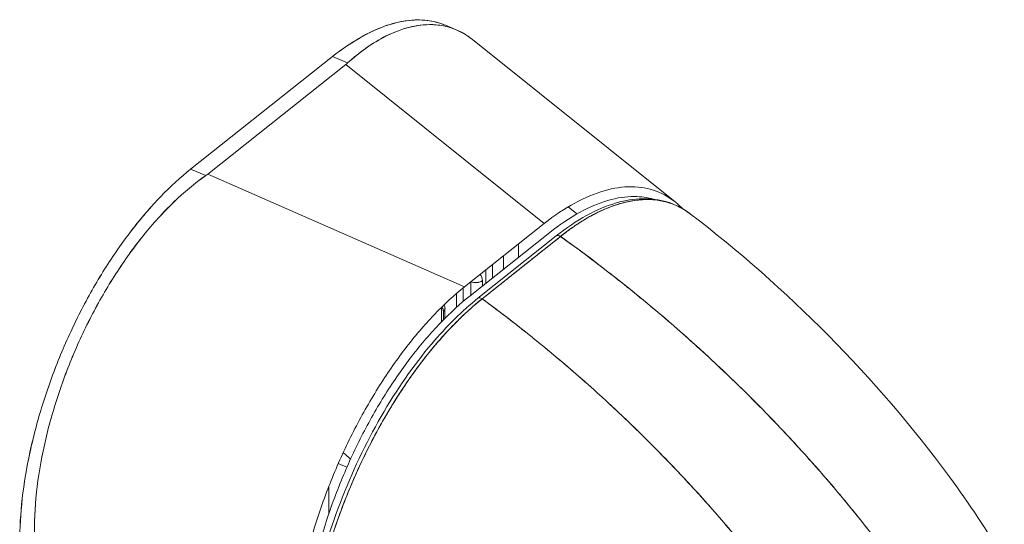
# Model space of a CAD drawing. Header units: inches. Extents: x 15 to 424, y 13 to 263.
# Tile 122 of 125: x 401.4 to 403.43, y 195.05 to 196.09. Entities that reach past the tile are written whole.
import ezdxf

# ---------------------------------------------------------------- set-up
doc = ezdxf.new("R2010")
doc.units = ezdxf.units.IN
doc.header["$LTSCALE"] = 26
doc.header["$MEASUREMENT"] = 0
doc.layers.add('Visible (ANSI)', color=7, linetype='Continuous', lineweight=5)

msp = doc.modelspace()

# ---------------------------------------------------------------- linework, layer by layer
at = {"layer": 'Visible (ANSI)'}
for p, q in [((402.2989, 196.0676), (402.2767, 196.0769)), ((402.7492, 195.7132), (402.3324, 196.0475)), ((402.0445, 196.0124), (401.7527, 195.7806)), ((402.0756, 195.9993), (402.0445, 196.0124)), ((401.7881, 195.7706), (402.0718, 195.9961)), ((402.4798, 195.6689), (402.0718, 195.9961)), ((402.0718, 195.9961), (402.4798, 195.6689)), ((401.7527, 195.7806), (401.7839, 195.7675)), ((401.7881, 195.7706), (402.316, 195.5387)), ((402.316, 195.5387), (401.7881, 195.7706)), ((401.7979, 195.7663), (401.7979, 195.7663)), ((402.5291, 195.7031), (402.5471, 195.6886)), ((402.4798, 195.6689), (402.316, 195.5387)), ((402.3274, 195.5202), (402.4912, 195.6504)), ((402.5047, 195.6433), (402.3436, 195.515)), ((402.5135, 195.6423), (402.3523, 195.514)), ((402.4273, 195.5996), (402.4273, 195.6272)), ((402.396, 195.5747), (402.396, 195.6023)), ((402.396, 195.6023), (402.396, 195.5747)), ((402.3737, 195.5846), (402.3737, 195.557)), ((402.3599, 195.5736), (402.3599, 195.546)), ((402.3599, 195.546), (402.3599, 195.5736)), ((402.2997, 195.5458), (402.2997, 195.5458)), ((402.3135, 195.5398), (402.3135, 195.5398)), ((402.329, 195.549), (402.329, 195.5214)), ((402.3528, 195.5404), (402.3528, 195.5513)), ((402.2997, 195.5251), (402.2997, 195.4967)), ((402.3135, 195.5088), (402.3135, 195.5367)), ((402.3484, 195.5158), (402.3484, 195.5158)), ((402.2688, 195.4668), (402.2688, 195.4965)), ((402.2726, 195.4875), (402.2726, 195.4707)), ((402.2758, 195.474), (402.2758, 195.4933)), ((402.0742, 195.1676), (402.0564, 195.1751)), ((402.0367, 195.0707), (402.0367, 195.1273))]:
    msp.add_line(p, q, dxfattribs=at)
msp.add_arc((402.2588, 195.4933), 0.0171, 0, 28.1787, dxfattribs=at)
for centre, major_axis, ratio, start_param, end_param in [((401.9813, 196.034), (0.1118, 0), 0.577354, 5.655062, 5.716136), ((401.6976, 195.8086), (0.1118, 0), 0.577355, 5.593608, 5.65469), ((402.5111, 195.6353), (-0.00638, 0.00801), 0.659823, 5.109657, 6.283185), ((402.5111, 195.6353), (-0.00638, 0.00801), 0.659808, 5.10974, 6.282913), ((402.339, 195.5571), (0.0106, -0.0134), 0.66056, 0.69351, 1.565489), ((402.339, 195.5571), (0.0171, 0), 0.57735, 4.090972, 5.654867), ((402.2588, 195.4933), (-0.0106, 0.0134), 0.66056, 3.835102, 4.49754), ((402.3499, 195.507), (-0.00638, 0.00801), 0.659839, 5.109771, 6.283185), ((402.3499, 195.507), (-0.00638, 0.00801), 0.659823, 5.109665, 6.283407), ((402.2588, 195.4933), (0.0171, 0), 0.57735, 5.654867, 6.282272), ((401.8986, 194.8434), (0.1519, 0.362), 0.479925, 6.085709, 6.188305)]:
    msp.add_ellipse(centre, major_axis=major_axis, ratio=ratio, start_param=start_param, end_param=end_param, dxfattribs=at)
for points, knots in [([(402.0445, 196.0124), (402.0635, 196.0275), (402.0825, 196.0406), (402.1013, 196.0513), (402.1183, 196.061), (402.1351, 196.0689), (402.1515, 196.0748), (402.1669, 196.0803), (402.182, 196.0841), (402.1967, 196.0861), (402.2112, 196.0881), (402.2253, 196.0883), (402.2388, 196.0867), (402.2521, 196.0852), (402.2647, 196.0819), (402.2767, 196.0769)], [0, 0, 0, 0, 0.1031793, 0.1031793, 0.1031793, 0.1964104, 0.1964104, 0.1964104, 0.2842721, 0.2842721, 0.2842721, 0.3717176, 0.3717176, 0.3717176, 0.4579486, 0.4579486, 0.4579486, 0.4579486]), ([(402.0445, 196.0124), (402.0654, 196.029), (402.0859, 196.0428), (402.1062, 196.054), (402.1264, 196.0652), (402.1465, 196.0738), (402.1658, 196.0794), (402.1852, 196.0851), (402.2037, 196.0879), (402.2214, 196.0878), (402.239, 196.0877), (402.2557, 196.0848), (402.2712, 196.079), (402.2731, 196.0783), (402.2749, 196.0776), (402.2767, 196.0769)], [0, 0, 0, 0, 0.1111111, 0.1111111, 0.1111111, 0.2222222, 0.2222222, 0.2222222, 0.3333333, 0.3333333, 0.3333333, 0.4444444, 0.4444444, 0.4444444, 0.457576, 0.457576, 0.457576, 0.457576]), ([(402.3324, 196.0475), (402.3224, 196.0555), (402.3117, 196.062), (402.3004, 196.0669), (402.2981, 196.0679), (402.2959, 196.0688), (402.2935, 196.0697), (402.2833, 196.0735), (402.2725, 196.076), (402.2614, 196.0773), (402.2558, 196.0779), (402.2501, 196.0782), (402.2444, 196.0782), (402.2365, 196.0781), (402.2284, 196.0775), (402.2202, 196.0763), (402.2104, 196.0748), (402.2005, 196.0724), (402.1904, 196.0692), (402.1858, 196.0678), (402.1811, 196.0661), (402.1764, 196.0643), (402.1622, 196.0588), (402.1478, 196.0516), (402.1334, 196.0428), (402.1318, 196.0419), (402.1302, 196.0409), (402.1286, 196.0399), (402.1109, 196.0287), (402.0932, 196.0151), (402.0756, 195.9993)], [0.4556173, 0.4556173, 0.4556173, 0.4556173, 0.5389433, 0.5389433, 0.5389433, 0.5555556, 0.5555556, 0.5555556, 0.629644, 0.629644, 0.629644, 0.6666667, 0.6666667, 0.6666667, 0.7175691, 0.7175691, 0.7175691, 0.7777778, 0.7777778, 0.7777778, 0.8054377, 0.8054377, 0.8054377, 0.8888889, 0.8888889, 0.8888889, 0.8980912, 0.8980912, 0.8980912, 1, 1, 1, 1]), ([(402.0756, 195.9993), (402.0948, 196.0166), (402.1142, 196.0312), (402.1334, 196.0429), (402.1527, 196.0546), (402.1718, 196.0634), (402.1904, 196.0692), (402.209, 196.0751), (402.227, 196.0781), (402.2443, 196.0782), (402.2616, 196.0782), (402.2781, 196.0754), (402.2935, 196.0697), (402.3074, 196.0646), (402.3204, 196.0571), (402.3324, 196.0475)], [0, 0, 0, 0, 0.1111111, 0.1111111, 0.1111111, 0.2222222, 0.2222222, 0.2222222, 0.3333333, 0.3333333, 0.3333333, 0.4444444, 0.4444444, 0.4444444, 0.5443525, 0.5443525, 0.5443525, 0.5443525]), ([(401.4012, 195.013), (401.4012, 195.042), (401.403, 195.0719), (401.4065, 195.1029), (401.4101, 195.1339), (401.4154, 195.166), (401.4224, 195.1984), (401.4294, 195.2308), (401.438, 195.2634), (401.4482, 195.296), (401.4583, 195.3285), (401.47, 195.361), (401.483, 195.3929), (401.496, 195.4249), (401.5104, 195.4563), (401.5259, 195.4867), (401.5415, 195.5172), (401.5582, 195.5466), (401.5758, 195.5748), (401.5934, 195.6029), (401.612, 195.6296), (401.6313, 195.6547), (401.6507, 195.6797), (401.6707, 195.7031), (401.691, 195.7241), (401.7113, 195.7452), (401.7318, 195.7639), (401.7527, 195.7806)], [0, 0, 0, 0, 0.111111, 0.111111, 0.111111, 0.222222, 0.222222, 0.222222, 0.333333, 0.333333, 0.333333, 0.444444, 0.444444, 0.444444, 0.555556, 0.555556, 0.555556, 0.666667, 0.666667, 0.666667, 0.777778, 0.777778, 0.777778, 0.888889, 0.888889, 0.888889, 1, 1, 1, 1]), ([(401.4012, 195.013), (401.4012, 195.0417), (401.403, 195.0718), (401.4066, 195.103), (401.4101, 195.1341), (401.4154, 195.1662), (401.4225, 195.1988), (401.4294, 195.2308), (401.438, 195.2634), (401.4482, 195.296), (401.4583, 195.3284), (401.4699, 195.3608), (401.4829, 195.3927), (401.496, 195.4248), (401.5105, 195.4564), (401.5261, 195.487), (401.5416, 195.5174), (401.5583, 195.5468), (401.5758, 195.5748), (401.5935, 195.6029), (401.612, 195.6296), (401.6311, 195.6544), (401.6506, 195.6796), (401.6706, 195.7029), (401.691, 195.7241), (401.7114, 195.7452), (401.7321, 195.7641), (401.7527, 195.7806)], [0, 0, 0, 0, 0.112245, 0.112245, 0.112245, 0.224358, 0.224358, 0.224358, 0.334749, 0.334749, 0.334749, 0.444677, 0.444677, 0.444677, 0.555299, 0.555299, 0.555299, 0.665224, 0.665224, 0.665224, 0.77562, 0.77562, 0.77562, 0.887742, 0.887742, 0.887742, 1, 1, 1, 1]), ([(401.4324, 194.9999), (401.4307, 195.0296), (401.4311, 195.0605), (401.4336, 195.092), (401.436, 195.1236), (401.4405, 195.1558), (401.4469, 195.1883), (401.4532, 195.2209), (401.4613, 195.2537), (401.4711, 195.2864), (401.4809, 195.3191), (401.4923, 195.3516), (401.5052, 195.3836), (401.5182, 195.4156), (401.5326, 195.4471), (401.5482, 195.4775), (401.5639, 195.5079), (401.5808, 195.5373), (401.5988, 195.5652), (401.6168, 195.5932), (401.6358, 195.6197), (401.6557, 195.6443), (401.6756, 195.669), (401.6963, 195.6919), (401.7178, 195.7126), (401.7392, 195.7332), (401.7613, 195.7516), (401.7839, 195.7675)], [0, 0, 0, 0, 0.111111, 0.111111, 0.111111, 0.222222, 0.222222, 0.222222, 0.333333, 0.333333, 0.333333, 0.444444, 0.444444, 0.444444, 0.555556, 0.555556, 0.555556, 0.666667, 0.666667, 0.666667, 0.777778, 0.777778, 0.777778, 0.888889, 0.888889, 0.888889, 1, 1, 1, 1]), ([(401.7839, 195.7675), (401.7615, 195.7517), (401.7394, 195.7333), (401.718, 195.7127), (401.6964, 195.692), (401.6756, 195.6691), (401.6556, 195.6443), (401.6556, 195.6442), (401.6556, 195.6442), (401.6555, 195.6442), (401.6357, 195.6195), (401.6167, 195.593), (401.5988, 195.5652), (401.5987, 195.5651), (401.5987, 195.5651), (401.5987, 195.565), (401.5807, 195.5371), (401.5639, 195.5079), (401.5483, 195.4777), (401.5483, 195.4776), (401.5482, 195.4774), (401.5481, 195.4773), (401.5325, 195.447), (401.5182, 195.4156), (401.5053, 195.3837), (401.5052, 195.3836), (401.5052, 195.3835), (401.5051, 195.3834), (401.4923, 195.3515), (401.4809, 195.3191), (401.4711, 195.2865), (401.4711, 195.2865), (401.4711, 195.2864), (401.4711, 195.2863), (401.4613, 195.2537), (401.4532, 195.221), (401.4469, 195.1885), (401.4469, 195.1885), (401.4469, 195.1884), (401.4469, 195.1884), (401.4405, 195.1558), (401.436, 195.1235), (401.4336, 195.0919), (401.4336, 195.0918), (401.4336, 195.0918), (401.4336, 195.0917), (401.4311, 195.0602), (401.4307, 195.0294), (401.4324, 194.9999)], [0, 0, 0, 0, 0.110836, 0.110836, 0.110836, 0.222222, 0.222222, 0.222222, 0.222377, 0.222377, 0.222377, 0.333093, 0.333093, 0.333093, 0.333333, 0.333333, 0.333333, 0.444037, 0.444037, 0.444037, 0.444444, 0.444444, 0.444444, 0.555556, 0.555556, 0.555556, 0.555957, 0.555957, 0.555957, 0.666667, 0.666667, 0.666667, 0.6669, 0.6669, 0.6669, 0.777608, 0.777608, 0.777608, 0.777778, 0.777778, 0.777778, 0.888889, 0.888889, 0.888889, 0.889157, 0.889157, 0.889157, 1, 1, 1, 1]), ([(402.7642, 195.6995), (402.7607, 195.7031), (402.7571, 195.7066), (402.7534, 195.7098), (402.7402, 195.7211), (402.7257, 195.7297), (402.71, 195.7356), (402.6943, 195.7414), (402.6774, 195.7444), (402.6596, 195.7445), (402.6417, 195.7446), (402.6229, 195.7419), (402.6034, 195.7363), (402.5838, 195.7307), (402.5636, 195.7222), (402.5429, 195.7109), (402.5222, 195.6997), (402.501, 195.6856), (402.4798, 195.6689)], [0.4129547, 0.4129547, 0.4129547, 0.4129547, 0.4444444, 0.4444444, 0.4444444, 0.5555556, 0.5555556, 0.5555556, 0.6666667, 0.6666667, 0.6666667, 0.7777778, 0.7777778, 0.7777778, 0.8888889, 0.8888889, 0.8888889, 1, 1, 1, 1]), ([(402.4912, 195.6504), (402.512, 195.6668), (402.5323, 195.6805), (402.5522, 195.6915), (402.5722, 195.7025), (402.5919, 195.7108), (402.6108, 195.7164), (402.6297, 195.7219), (402.648, 195.7246), (402.6653, 195.7245), (402.679, 195.7244), (402.6922, 195.7225), (402.7047, 195.7189)], [0, 0, 0, 0, 0.1111111, 0.1111111, 0.1111111, 0.2222222, 0.2222222, 0.2222222, 0.3333333, 0.3333333, 0.3333333, 0.4217191, 0.4217191, 0.4217191, 0.4217191]), ([(402.5047, 195.6434), (402.5462, 195.6764), (402.5885, 195.6998), (402.665, 195.722), (402.7007, 195.7229), (402.7497, 195.7081), (402.7661, 195.6997), (402.7808, 195.6883)], [0.000295, 0.000295, 0.000295, 0.000295, 0.615441, 0.615441, 1.184692, 1.184692, 1.500612, 1.500612, 1.500612, 1.500612]), ([(402.5135, 195.6423), (402.5198, 195.6473), (402.527, 195.6528), (402.5346, 195.6583), (402.5376, 195.6604), (402.5407, 195.6625), (402.5437, 195.6646), (402.5494, 195.6685), (402.5552, 195.6722), (402.5611, 195.6758), (402.5665, 195.6791), (402.5719, 195.6822), (402.5776, 195.6853), (402.5823, 195.6879), (402.5871, 195.6903), (402.592, 195.6927), (402.5994, 195.6963), (402.6069, 195.6996), (402.6147, 195.7026), (402.6184, 195.7041), (402.6223, 195.7054), (402.6262, 195.7067), (402.6355, 195.7099), (402.645, 195.7125), (402.6547, 195.7144), (402.6572, 195.7149), (402.6597, 195.7153), (402.6622, 195.7157), (402.6737, 195.7176), (402.6854, 195.7185), (402.6973, 195.718), (402.6978, 195.718), (402.6983, 195.718), (402.6987, 195.718), (402.7104, 195.7175), (402.7223, 195.7157), (402.7342, 195.7122), (402.7366, 195.7115), (402.739, 195.7107), (402.7414, 195.7098), (402.7501, 195.7068), (402.7588, 195.7027), (402.7673, 195.6976), (402.7719, 195.6948), (402.7764, 195.6918), (402.7808, 195.6884)], [0, 0, 0, 0, 0.065233, 0.065233, 0.065233, 0.0909091, 0.0909091, 0.0909091, 0.1386065, 0.1386065, 0.1386065, 0.1818182, 0.1818182, 0.1818182, 0.2182951, 0.2182951, 0.2182951, 0.2727273, 0.2727273, 0.2727273, 0.2994875, 0.2994875, 0.2994875, 0.3636364, 0.3636364, 0.3636364, 0.3799129, 0.3799129, 0.3799129, 0.4545455, 0.4545455, 0.4545455, 0.4574295, 0.4574295, 0.4574295, 0.5307535, 0.5307535, 0.5307535, 0.5454545, 0.5454545, 0.5454545, 0.5986485, 0.5986485, 0.5986485, 0.627078, 0.627078, 0.627078, 0.627078]), ([(402.7808, 195.6884), (402.7795, 195.6894), (402.7782, 195.6903), (402.7769, 195.6913), (402.7735, 195.6937), (402.7701, 195.6959), (402.7667, 195.698), (402.7628, 195.7003), (402.7589, 195.7024), (402.7548, 195.7043), (402.7481, 195.7075), (402.7411, 195.7102), (402.7339, 195.7123), (402.7274, 195.7141), (402.7208, 195.7156), (402.714, 195.7166), (402.7134, 195.7166), (402.7129, 195.7167), (402.7123, 195.7168), (402.7067, 195.7175), (402.701, 195.718), (402.6952, 195.7181), (402.6894, 195.7182), (402.6836, 195.7181), (402.6776, 195.7176), (402.6723, 195.7172), (402.6668, 195.7165), (402.6613, 195.7156), (402.6577, 195.715), (402.654, 195.7143), (402.6504, 195.7135), (402.649, 195.7132), (402.6476, 195.7129), (402.6462, 195.7125), (402.6416, 195.7114), (402.6369, 195.7101), (402.6322, 195.7087), (402.6279, 195.7073), (402.6235, 195.7059), (402.6191, 195.7043), (402.6151, 195.7028), (402.6111, 195.7012), (402.607, 195.6995), (402.6033, 195.6979), (402.5995, 195.6962), (402.5957, 195.6945), (402.5922, 195.6928), (402.5887, 195.6911), (402.5852, 195.6893), (402.5845, 195.689), (402.5839, 195.6886), (402.5832, 195.6883), (402.5807, 195.687), (402.5781, 195.6856), (402.5755, 195.6842), (402.5726, 195.6826), (402.5697, 195.6809), (402.5668, 195.6792), (402.5643, 195.6777), (402.5617, 195.6762), (402.5592, 195.6746), (402.5569, 195.6732), (402.5547, 195.6718), (402.5525, 195.6704), (402.5505, 195.6691), (402.5485, 195.6678), (402.5465, 195.6665), (402.5447, 195.6653), (402.5429, 195.6641), (402.5412, 195.6629), (402.5395, 195.6617), (402.5379, 195.6606), (402.5363, 195.6595), (402.5348, 195.6584), (402.5332, 195.6573), (402.5317, 195.6562), (402.5303, 195.6551), (402.5289, 195.6541), (402.5274, 195.653), (402.5261, 195.652), (402.5247, 195.651), (402.5234, 195.65), (402.5222, 195.6491), (402.5209, 195.6481), (402.5197, 195.6472), (402.5186, 195.6463), (402.5175, 195.6454), (402.5163, 195.6446), (402.5154, 195.6438), (402.5144, 195.643), (402.5135, 195.6423)], [0.4633763, 0.4633763, 0.4633763, 0.4633763, 0.4738832, 0.4738832, 0.4738832, 0.5, 0.5, 0.5, 0.5290142, 0.5290142, 0.5290142, 0.5777149, 0.5777149, 0.5777149, 0.6214143, 0.6214143, 0.6214143, 0.625, 0.625, 0.625, 0.6609304, 0.6609304, 0.6609304, 0.6965786, 0.6965786, 0.6965786, 0.7287714, 0.7287714, 0.7287714, 0.75, 0.75, 0.75, 0.7579765, 0.7579765, 0.7579765, 0.7846258, 0.7846258, 0.7846258, 0.8090398, 0.8090398, 0.8090398, 0.83151, 0.83151, 0.83151, 0.8523075, 0.8523075, 0.8523075, 0.8714335, 0.8714335, 0.8714335, 0.875, 0.875, 0.875, 0.8889624, 0.8889624, 0.8889624, 0.9046411, 0.9046411, 0.9046411, 0.9183683, 0.9183683, 0.9183683, 0.930426, 0.930426, 0.930426, 0.9410917, 0.9410917, 0.9410917, 0.9506376, 0.9506376, 0.9506376, 0.9593353, 0.9593353, 0.9593353, 0.9674542, 0.9674542, 0.9674542, 0.9751358, 0.9751358, 0.9751358, 0.9823226, 0.9823226, 0.9823226, 0.9889322, 0.9889322, 0.9889322, 0.9948772, 0.9948772, 0.9948772, 1, 1, 1, 1]), ([(402.7808, 195.6884), (402.9775, 195.5374), (403.1626, 195.3533), (403.3533, 195.0928), (403.3911, 195.0364), (403.4261, 194.9786)], [0, 0, 0, 0, 2.244315, 2.244315, 2.839372, 2.839372, 2.839372, 2.839372]), ([(402.3523, 195.514), (402.3683, 195.5266), (402.3807, 195.5365), (402.3905, 195.5443), (402.4003, 195.5522), (402.4076, 195.558), (402.4134, 195.5626), (402.4192, 195.5673), (402.4236, 195.5707), (402.4274, 195.5738), (402.4312, 195.5768), (402.4346, 195.5795), (402.4384, 195.5825), (402.4422, 195.5856), (402.4465, 195.589), (402.4524, 195.5936), (402.4582, 195.5983), (402.4655, 195.6041), (402.4753, 195.6119), (402.4852, 195.6197), (402.4975, 195.6296), (402.5135, 195.6423)], [0, 0, 0, 0, 0.142857, 0.142857, 0.142857, 0.285714, 0.285714, 0.285714, 0.428571, 0.428571, 0.428571, 0.571429, 0.571429, 0.571429, 0.714286, 0.714286, 0.714286, 0.857143, 0.857143, 0.857143, 1, 1, 1, 1]), ([(402.5135, 195.6423), (402.5516, 195.615), (402.5885, 195.5873), (402.6242, 195.5592), (402.6599, 195.5312), (402.6944, 195.5028), (402.7277, 195.4743), (402.761, 195.4458), (402.7931, 195.4171), (402.824, 195.3884), (402.855, 195.3597), (402.8847, 195.3309), (402.9132, 195.3022), (402.9418, 195.2735), (402.9691, 195.2448), (402.9954, 195.2163), (403.0216, 195.1878), (403.0466, 195.1594), (403.0706, 195.1313), (403.0946, 195.1032), (403.1174, 195.0753), (403.1392, 195.0478), (403.1608, 195.0203), (403.1815, 194.9932), (403.201, 194.9664)], [0, 0, 0, 0, 0.125051, 0.125051, 0.125051, 0.250106, 0.250106, 0.250106, 0.375161, 0.375161, 0.375161, 0.500216, 0.500216, 0.500216, 0.625271, 0.625271, 0.625271, 0.750326, 0.750326, 0.750326, 0.87538, 0.87538, 0.87538, 1, 1, 1, 1]), ([(403.201, 194.9664), (403.1867, 194.986), (403.1719, 195.0057), (403.1564, 195.0257), (403.1256, 195.0655), (403.0926, 195.106), (403.0572, 195.147), (403.0217, 195.188), (402.9839, 195.2294), (402.9437, 195.2711), (402.9034, 195.3128), (402.8607, 195.3547), (402.8154, 195.3964), (402.7702, 195.4382), (402.7224, 195.4798), (402.6721, 195.5209), (402.6217, 195.562), (402.5689, 195.6026), (402.5135, 195.6423)], [0, 0, 0, 0, 0.09109, 0.09109, 0.09109, 0.272872, 0.272872, 0.272872, 0.454654, 0.454654, 0.454654, 0.636436, 0.636436, 0.636436, 0.818218, 0.818218, 0.818218, 1, 1, 1, 1]), ([(402.316, 195.5387), (402.2949, 195.5218), (402.2741, 195.5025), (402.2536, 195.4811), (402.2332, 195.4596), (402.2131, 195.4361), (402.1937, 195.4108), (402.1743, 195.3854), (402.1556, 195.3584), (402.1379, 195.3299), (402.1201, 195.3015), (402.1033, 195.2717), (402.0876, 195.241), (402.072, 195.2102), (402.0574, 195.1785), (402.0443, 195.1463), (402.0311, 195.114), (402.0193, 195.0813), (402.0089, 195.0484), (401.9986, 195.0155), (401.9898, 194.9826), (401.9827, 194.9499), (401.9755, 194.9173), (401.9701, 194.8851), (401.9663, 194.8536), (401.9626, 194.8222), (401.9606, 194.7916), (401.9605, 194.7623)], [0, 0, 0, 0, 0.111111, 0.111111, 0.111111, 0.222222, 0.222222, 0.222222, 0.333333, 0.333333, 0.333333, 0.444444, 0.444444, 0.444444, 0.555556, 0.555556, 0.555556, 0.666667, 0.666667, 0.666667, 0.777778, 0.777778, 0.777778, 0.888889, 0.888889, 0.888889, 1, 1, 1, 1]), ([(402.3528, 195.5513), (402.3515, 195.5503), (402.3499, 195.5494), (402.348, 195.5487), (402.3462, 195.548), (402.344, 195.5476), (402.3417, 195.5474), (402.3395, 195.5472), (402.3372, 195.5472), (402.335, 195.5475), (402.3329, 195.5478), (402.3308, 195.5483), (402.329, 195.5491)], [0, 0, 0, 0, 0.25, 0.25, 0.25, 0.5, 0.5, 0.5, 0.75, 0.75, 0.75, 0.9957354, 0.9957354, 0.9957354, 0.9957354]), ([(401.9817, 194.7654), (401.9818, 194.7943), (401.9835, 194.8238), (401.987, 194.8544), (401.9905, 194.8849), (401.9958, 194.9164), (402.0026, 194.9481), (402.0095, 194.9799), (402.018, 195.012), (402.028, 195.0439), (402.0379, 195.0759), (402.0494, 195.1078), (402.0622, 195.1391), (402.075, 195.1705), (402.0891, 195.2013), (402.1043, 195.2312), (402.1196, 195.2611), (402.136, 195.29), (402.1533, 195.3176), (402.1706, 195.3452), (402.1888, 195.3715), (402.2078, 195.3961), (402.2267, 195.4207), (402.2464, 195.4436), (402.2663, 195.4643), (402.2863, 195.4851), (402.3066, 195.5036), (402.3274, 195.5202)], [0, 0, 0, 0, 0.111111, 0.111111, 0.111111, 0.222222, 0.222222, 0.222222, 0.333333, 0.333333, 0.333333, 0.444444, 0.444444, 0.444444, 0.555556, 0.555556, 0.555556, 0.666667, 0.666667, 0.666667, 0.777778, 0.777778, 0.777778, 0.888889, 0.888889, 0.888889, 1, 1, 1, 1]), ([(401.9869, 194.7306), (401.9868, 194.7855), (401.9933, 194.8463), (402.0184, 194.9694), (402.0371, 195.0333), (402.084, 195.1561), (402.1126, 195.2165), (402.1761, 195.3266), (402.2116, 195.3777), (402.2792, 195.4576), (402.3115, 195.4894), (402.3436, 195.515)], [0, 0, 0, 0, 0.589544, 0.589544, 1.171858, 1.171858, 1.746975, 1.746975, 2.317502, 2.317502, 2.793795, 2.793795, 2.793795, 2.793795]), ([(402.3523, 195.514), (402.3514, 195.5132), (402.3504, 195.5124), (402.3494, 195.5116), (402.3483, 195.5107), (402.3472, 195.5098), (402.3461, 195.5089), (402.3449, 195.5079), (402.3436, 195.5069), (402.3424, 195.5058), (402.341, 195.5047), (402.3397, 195.5036), (402.3383, 195.5024), (402.3369, 195.5012), (402.3354, 195.5), (402.334, 195.4987), (402.3325, 195.4974), (402.331, 195.4961), (402.3294, 195.4947), (402.3278, 195.4933), (402.3262, 195.4918), (402.3246, 195.4903), (402.3228, 195.4887), (402.321, 195.4871), (402.3192, 195.4855), (402.3172, 195.4836), (402.3152, 195.4817), (402.3132, 195.4799), (402.311, 195.4777), (402.3087, 195.4756), (402.3065, 195.4734), (402.3039, 195.4709), (402.3014, 195.4683), (402.2988, 195.4658), (402.2959, 195.4628), (402.293, 195.4599), (402.2901, 195.4568), (402.2876, 195.4542), (402.285, 195.4515), (402.2825, 195.4488), (402.2818, 195.4481), (402.2811, 195.4473), (402.2804, 195.4466), (402.2769, 195.4428), (402.2734, 195.4389), (402.2699, 195.435), (402.2661, 195.4307), (402.2623, 195.4263), (402.2586, 195.4219), (402.2545, 195.4172), (402.2505, 195.4123), (402.2464, 195.4074), (402.2421, 195.402), (402.2377, 195.3966), (402.2334, 195.391), (402.2287, 195.385), (402.2241, 195.3789), (402.2194, 195.3726), (402.218, 195.3707), (402.2166, 195.3689), (402.2153, 195.367), (402.2116, 195.362), (402.208, 195.3569), (402.2044, 195.3518), (402.199, 195.344), (402.1936, 195.3361), (402.1883, 195.3281), (402.1824, 195.3193), (402.1766, 195.3103), (402.171, 195.3012), (402.1649, 195.2914), (402.1589, 195.2815), (402.1531, 195.2714), (402.1529, 195.2711), (402.1527, 195.2708), (402.1526, 195.2705), (402.146, 195.2591), (402.1395, 195.2476), (402.1332, 195.2359), (402.1264, 195.223), (402.1197, 195.21), (402.1132, 195.1968), (402.1081, 195.1866), (402.1032, 195.1762), (402.0984, 195.1658), (402.0964, 195.1613), (402.0944, 195.1569), (402.0924, 195.1524), (402.085, 195.1358), (402.0779, 195.1189), (402.0712, 195.102), (402.065, 195.0861), (402.059, 195.0702), (402.0534, 195.0541), (402.0526, 195.0518), (402.0518, 195.0494), (402.051, 195.047), (402.045, 195.0298), (402.0395, 195.0124), (402.0344, 194.9951), (402.0299, 194.9797), (402.0257, 194.9643), (402.0218, 194.9489), (402.0211, 194.9461), (402.0204, 194.9434), (402.0198, 194.9407), (402.0171, 194.9298), (402.0146, 194.9189), (402.0123, 194.9081), (402.0098, 194.896), (402.0074, 194.8839), (402.0053, 194.872), (402.0034, 194.8612), (402.0017, 194.8505), (402.0002, 194.84), (401.9997, 194.8365), (401.9993, 194.833), (401.9988, 194.8296), (401.998, 194.8235), (401.9973, 194.8175), (401.9966, 194.8115), (401.9957, 194.803), (401.9948, 194.7945), (401.9941, 194.7861), (401.9935, 194.7785), (401.993, 194.771), (401.9926, 194.7636), (401.9922, 194.7568), (401.9919, 194.7501), (401.9918, 194.7435), (401.9916, 194.7375), (401.9915, 194.7315), (401.9915, 194.7257)], [0, 0, 0, 0, 0.005154, 0.005154, 0.005154, 0.011125, 0.011125, 0.011125, 0.01776, 0.01776, 0.01776, 0.024968, 0.024968, 0.024968, 0.032665, 0.032665, 0.032665, 0.040791, 0.040791, 0.040791, 0.049493, 0.049493, 0.049493, 0.059043, 0.059043, 0.059043, 0.069717, 0.069717, 0.069717, 0.08179, 0.08179, 0.08179, 0.095542, 0.095542, 0.095542, 0.111257, 0.111257, 0.111257, 0.125, 0.125, 0.125, 0.128815, 0.128815, 0.128815, 0.14795, 0.14795, 0.14795, 0.168736, 0.168736, 0.168736, 0.191175, 0.191175, 0.191175, 0.215514, 0.215514, 0.215514, 0.242018, 0.242018, 0.242018, 0.25, 0.25, 0.25, 0.270974, 0.270974, 0.270974, 0.302738, 0.302738, 0.302738, 0.337689, 0.337689, 0.337689, 0.375, 0.375, 0.375, 0.376125, 0.376125, 0.376125, 0.418166, 0.418166, 0.418166, 0.464234, 0.464234, 0.464234, 0.5, 0.5, 0.5, 0.515243, 0.515243, 0.515243, 0.571952, 0.571952, 0.571952, 0.625, 0.625, 0.625, 0.632854, 0.632854, 0.632854, 0.689973, 0.689973, 0.689973, 0.740919, 0.740919, 0.740919, 0.75, 0.75, 0.75, 0.78617, 0.78617, 0.78617, 0.826664, 0.826664, 0.826664, 0.863094, 0.863094, 0.863094, 0.875, 0.875, 0.875, 0.89603, 0.89603, 0.89603, 0.925948, 0.925948, 0.925948, 0.953112, 0.953112, 0.953112, 0.977764, 0.977764, 0.977764, 1, 1, 1, 1]), ([(401.9915, 194.7257), (401.9915, 194.7399), (401.992, 194.7553), (401.9931, 194.7718), (401.9939, 194.7842), (401.995, 194.7973), (401.9965, 194.811), (401.9971, 194.8158), (401.9977, 194.8207), (401.9983, 194.8257), (402.0008, 194.8452), (402.0041, 194.8657), (402.008, 194.8865), (402.0097, 194.8951), (402.0114, 194.9038), (402.0133, 194.9124), (402.0162, 194.9258), (402.0193, 194.9393), (402.0228, 194.9527), (402.0283, 194.9744), (402.0345, 194.9961), (402.0414, 195.018), (402.0419, 195.0195), (402.0424, 195.021), (402.0428, 195.0225), (402.0505, 195.0464), (402.059, 195.0704), (402.068, 195.0938), (402.0718, 195.1037), (402.0758, 195.1134), (402.0797, 195.123), (402.0856, 195.1371), (402.0916, 195.1509), (402.0978, 195.1643), (402.1063, 195.183), (402.1151, 195.201), (402.1238, 195.2179), (402.1262, 195.2226), (402.1286, 195.2272), (402.1311, 195.2318), (402.1431, 195.2544), (402.155, 195.2751), (402.1668, 195.2943), (402.1672, 195.2951), (402.1676, 195.2958), (402.1681, 195.2965), (402.1801, 195.316), (402.1919, 195.3339), (402.2034, 195.3503), (402.2059, 195.3539), (402.2084, 195.3574), (402.2108, 195.3609), (402.2206, 195.3745), (402.2302, 195.3871), (402.2395, 195.3988), (402.2434, 195.4037), (402.2472, 195.4084), (402.251, 195.413), (402.2588, 195.4223), (402.2663, 195.431), (402.2737, 195.4392), (402.2786, 195.4447), (402.2835, 195.4499), (402.2882, 195.4548), (402.2938, 195.4607), (402.2993, 195.4663), (402.3046, 195.4715), (402.3106, 195.4774), (402.3164, 195.4829), (402.3221, 195.4881), (402.3251, 195.4909), (402.3282, 195.4936), (402.3312, 195.4962), (402.3388, 195.5029), (402.346, 195.5089), (402.3523, 195.514)], [0, 0, 0, 0, 0.051762, 0.051762, 0.051762, 0.090909, 0.090909, 0.090909, 0.104756, 0.104756, 0.104756, 0.15926, 0.15926, 0.15926, 0.181818, 0.181818, 0.181818, 0.216639, 0.216639, 0.216639, 0.272727, 0.272727, 0.272727, 0.27663, 0.27663, 0.27663, 0.337872, 0.337872, 0.337872, 0.363636, 0.363636, 0.363636, 0.401523, 0.401523, 0.401523, 0.454545, 0.454545, 0.454545, 0.469339, 0.469339, 0.469339, 0.542657, 0.542657, 0.542657, 0.545455, 0.545455, 0.545455, 0.62016, 0.62016, 0.62016, 0.636364, 0.636364, 0.636364, 0.700569, 0.700569, 0.700569, 0.727273, 0.727273, 0.727273, 0.781747, 0.781747, 0.781747, 0.818182, 0.818182, 0.818182, 0.861421, 0.861421, 0.861421, 0.909091, 0.909091, 0.909091, 0.93478, 0.93478, 0.93478, 1, 1, 1, 1]), ([(402.3523, 195.514), (402.407, 195.4737), (402.4591, 195.4325), (402.5086, 195.3907), (402.5581, 195.349), (402.6051, 195.3067), (402.6495, 195.2642), (402.6939, 195.2218), (402.7357, 195.1792), (402.775, 195.1368), (402.8143, 195.0944), (402.8512, 195.0521), (402.8856, 195.0103), (402.92, 194.9685), (402.952, 194.9272), (402.9817, 194.8865), (402.9966, 194.8662), (403.0109, 194.846), (403.0247, 194.8259)], [0, 0, 0, 0, 0.181782, 0.181782, 0.181782, 0.363564, 0.363564, 0.363564, 0.545346, 0.545346, 0.545346, 0.727128, 0.727128, 0.727128, 0.90891, 0.90891, 0.90891, 1, 1, 1, 1]), ([(403.0247, 194.8259), (403.0059, 194.8533), (402.986, 194.8811), (402.965, 194.9091), (402.944, 194.9372), (402.9219, 194.9657), (402.8986, 194.9944), (402.8754, 195.023), (402.851, 195.0519), (402.8254, 195.081), (402.7999, 195.11), (402.7732, 195.1392), (402.7453, 195.1684), (402.7173, 195.1976), (402.6882, 195.2269), (402.6579, 195.2561), (402.6276, 195.2853), (402.5961, 195.3145), (402.5634, 195.3434), (402.5306, 195.3724), (402.4967, 195.4012), (402.4615, 195.4297), (402.4263, 195.4581), (402.3899, 195.4863), (402.3523, 195.514)], [0, 0, 0, 0, 0.12462, 0.12462, 0.12462, 0.249674, 0.249674, 0.249674, 0.374729, 0.374729, 0.374729, 0.499784, 0.499784, 0.499784, 0.624839, 0.624839, 0.624839, 0.749894, 0.749894, 0.749894, 0.874949, 0.874949, 0.874949, 1, 1, 1, 1]), ([(402.2758, 195.4933), (402.2758, 195.4925), (402.2756, 195.4917), (402.2753, 195.491), (402.2748, 195.4898), (402.2739, 195.4887), (402.2726, 195.4875)], [0.598604, 0.598604, 0.598604, 0.598604, 0.75, 0.75, 0.75, 1, 1, 1, 1])]:
    msp.add_open_spline(points, degree=3, knots=knots, dxfattribs=at)
for points in [[(402.2876, 196.0717), (402.2876, 196.0717), (402.2876, 196.0717), (402.2876, 196.0717)], [(402.2876, 196.0717), (402.2876, 196.0717), (402.2876, 196.0717), (402.2876, 196.0717)], [(402.612, 195.7015), (402.612, 195.7015), (402.612, 195.7015), (402.612, 195.7015)]]:
    msp.add_open_spline(points, degree=3, dxfattribs=at)

doc.saveas('drawing.dxf')
